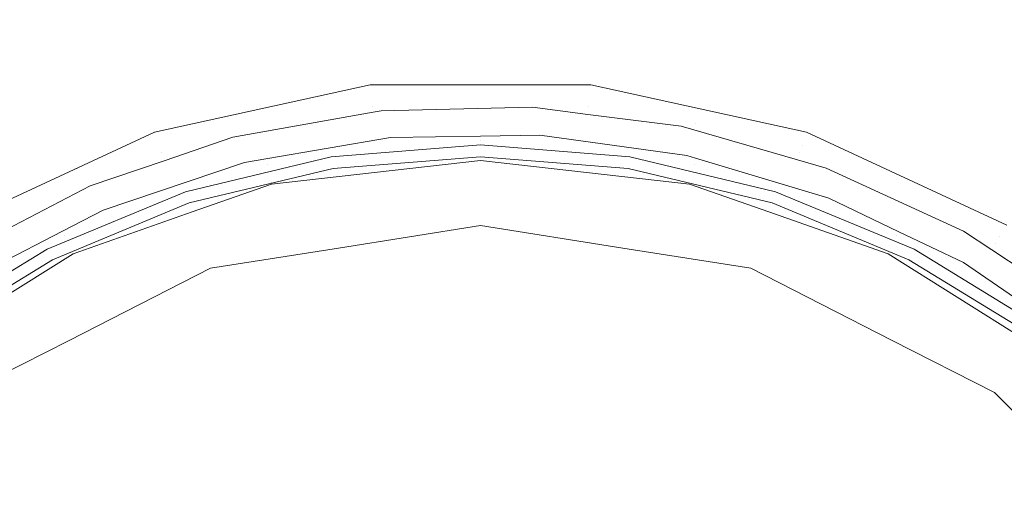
# Model space of a CAD drawing. Header units: millimetres. Extents: x -608 to 205, y -413 to 558.
# Tile 22 of 37: x -417 to -381, y 410 to 428. Entities that reach past the tile are written whole.
import ezdxf

# ---------------------------------------------------------------- set-up
doc = ezdxf.new("R2010")
doc.units = ezdxf.units.MM
doc.header["$LTSCALE"] = 25.4
doc.layers.add('None', color=7, linetype='Continuous', lineweight=5)

# ---------------------------------------------------------------- blocks, each defined once
blk = doc.blocks.new('Group-2-1')
at = {"layer": 'None', "color": 7, "linetype": 'Continuous', "lineweight": 5}
for points, invisible_edges in [([(-437.631, 558.025, 150), (-399.803, 553.763, 150), (-363.871, 541.19, 150), (-437.631, 388.025, 150)], 12), ([(-363.871, 541.19, 156), (-399.803, 553.763, 156), (-437.631, 558.025, 156), (-437.631, 388.025, 156)], 12), ([(-363.871, 541.19, 150), (-331.638, 520.937, 150), (-304.72, 494.018, 150), (-437.631, 388.025, 150)], 12), ([(-304.72, 494.018, 156), (-331.638, 520.937, 156), (-363.871, 541.19, 156), (-437.631, 388.025, 156)], 12), ([(-304.72, 494.018, 150), (-284.467, 461.785, 150), (-271.894, 425.854, 150), (-437.631, 388.025, 150)], 12), ([(-437.631, 388.025, 156), (-271.894, 425.854, 156), (-284.467, 461.785, 156), (-304.72, 494.018, 156)], 9), ([(-271.894, 425.854, 150), (-267.631, 388.025, 150), (-271.894, 350.197, 150), (-437.631, 388.025, 150)], 12), ([(-271.894, 350.197, 156), (-267.631, 388.025, 156), (-271.894, 425.854, 156), (-437.631, 388.025, 156)], 12)]:
    blk.add_3dface(points, dxfattribs=dict(at, invisible_edges=invisible_edges))
blk = doc.blocks.new('Group-8-1')
at = {"layer": 'None', "color": 7, "linetype": 'Continuous', "lineweight": 5}
for points, invisible_edges in [([(-412.135, 423.503, 294.168), (-404.228, 425.243, 294.168), (-404.23, 425.256, 293.953), (-411.745, 423.602, 293.953)], 11), ([(-412.105, 423.416, 294.449), (-404.219, 425.152, 294.449), (-404.228, 425.243, 294.168), (-412.135, 423.503, 294.168)], 15), ([(-412.051, 423.254, 294.69), (-404.2, 424.983, 294.69), (-404.219, 425.152, 294.449), (-412.105, 423.416, 294.449)], 15), ([(-411.745, 423.602, 293.953), (-404.23, 425.256, 293.953), (-405.66, 422.617, 242.496)], 10), ([(-400.181, 423.049, 242.496), (-405.66, 422.617, 242.496), (-404.23, 425.256, 293.953)], 10), ([(-404.23, 425.256, 293.953), (-400.181, 425.256, 293.953), (-400.181, 423.049, 242.496)], 10), ([(-400.181, 425.256, 293.953), (-404.23, 425.256, 293.953), (-404.228, 425.243, 294.168), (-396.133, 425.243, 294.168)], 14), ([(-404.219, 425.152, 294.449), (-396.143, 425.152, 294.449), (-396.133, 425.243, 294.168), (-404.228, 425.243, 294.168)], 15), ([(-404.2, 424.983, 294.69), (-396.161, 424.983, 294.69), (-396.143, 425.152, 294.449), (-404.219, 425.152, 294.449)], 15), ([(-400.181, 423.049, 242.496), (-400.181, 425.256, 293.953), (-396.132, 425.256, 293.953)], 9), ([(-396.132, 425.256, 293.953), (-394.702, 422.617, 242.496), (-400.181, 423.049, 242.496)], 9), ([(-396.133, 425.243, 294.168), (-396.132, 425.256, 293.953), (-400.181, 425.256, 293.953)], 9), ([(-396.161, 424.983, 294.69), (-388.311, 423.254, 294.69), (-388.256, 423.416, 294.449), (-396.143, 425.152, 294.449)], 15), ([(-396.143, 425.152, 294.449), (-388.256, 423.416, 294.449), (-388.227, 423.503, 294.168), (-396.133, 425.243, 294.168)], 15), ([(-388.617, 423.602, 293.953), (-396.132, 425.256, 293.953), (-396.133, 425.243, 294.168), (-388.227, 423.503, 294.168)], 14), ([(-394.702, 422.617, 242.496), (-396.132, 425.256, 293.953), (-388.617, 423.602, 293.953)], 9), ([(-411.976, 423.033, 294.872), (-404.175, 424.751, 294.872), (-404.2, 424.983, 294.69), (-412.051, 423.254, 294.69)], 15), ([(-411.888, 422.772, 294.977), (-404.145, 424.476, 294.977), (-404.175, 424.751, 294.872), (-411.976, 423.033, 294.872)], 15), ([(-404.175, 424.751, 294.872), (-396.187, 424.751, 294.872), (-396.161, 424.983, 294.69), (-404.2, 424.983, 294.69)], 15), ([(-404.145, 424.476, 294.977), (-396.217, 424.476, 294.977), (-396.187, 424.751, 294.872), (-404.175, 424.751, 294.872)], 15), ([(-396.187, 424.751, 294.872), (-396.217, 424.476, 294.977), (-392.299, 423.834, 294.977)], 11), ([(-396.187, 424.751, 294.872), (-388.385, 423.033, 294.872), (-388.311, 423.254, 294.69), (-396.161, 424.983, 294.69)], 15), ([(-388.385, 423.033, 294.872), (-396.187, 424.751, 294.872), (-392.299, 423.834, 294.977)], 11), ([(-404.145, 424.476, 294.977), (-411.888, 422.772, 294.977), (-409.264, 423.333, 295)], 11), ([(-409.264, 423.333, 295), (-404.119, 424.246, 295), (-404.145, 424.476, 294.977)], 10), ([(-404.145, 424.476, 294.977), (-403.832, 424.297, 295), (-398.28, 424.429, 295)], 9), ([(-398.28, 424.429, 295), (-396.217, 424.476, 294.977), (-404.145, 424.476, 294.977)], 11), ([(-404.145, 424.476, 294.977), (-404.119, 424.246, 295), (-403.832, 424.297, 295)], 9), ([(-398.28, 424.429, 295), (-403.832, 424.297, 295), (-403.481, 423.326, 295), (-400.179, 423.377, 295)], 10), ([(-400.179, 423.377, 295), (-398.01, 423.411, 295), (-398.28, 424.429, 295)], 10), ([(-398.28, 424.429, 295), (-396.252, 424.17, 295), (-396.217, 424.476, 294.977)], 10), ([(-396.252, 424.17, 295), (-398.28, 424.429, 295), (-398.01, 423.411, 295)], 10), ([(-396.217, 424.476, 294.977), (-396.252, 424.17, 295), (-392.818, 423.733, 295)], 9), ([(-392.818, 423.733, 295), (-392.299, 423.834, 294.977), (-396.217, 424.476, 294.977)], 11), ([(-408.061, 422.541, 295), (-403.481, 423.326, 295), (-404.119, 424.246, 295), (-409.264, 423.333, 295)], 10), ([(-403.481, 423.326, 295), (-403.832, 424.297, 295), (-404.119, 424.246, 295)], 9), ([(-398.01, 423.411, 295), (-392.611, 422.665, 295), (-392.818, 423.733, 295), (-396.252, 424.17, 295)], 10), ([(-392.299, 423.834, 294.977), (-392.818, 423.733, 295), (-388.56, 422.506, 295)], 9), ([(-392.818, 423.733, 295), (-392.611, 422.665, 295), (-392.297, 422.57, 295)], 9), ([(-392.297, 422.57, 295), (-387.407, 421.095, 295), (-388.56, 422.506, 295), (-392.818, 423.733, 295)], 10), ([(-388.56, 422.506, 295), (-388.473, 422.772, 294.977), (-392.299, 423.834, 294.977)], 11), ([(-392.299, 423.834, 294.977), (-388.473, 422.772, 294.977), (-388.385, 423.033, 294.872)], 11), ([(-416.081, 419.231, 242.496), (-419.489, 420.115, 293.953), (-412.139, 423.515, 293.953)], 9), ([(-419.489, 420.115, 293.953), (-419.482, 420.104, 294.168), (-412.135, 423.503, 294.168), (-412.139, 423.515, 293.953)], 7), ([(-419.434, 420.025, 294.449), (-412.105, 423.416, 294.449), (-412.135, 423.503, 294.168), (-419.482, 420.104, 294.168)], 15), ([(-419.347, 419.879, 294.69), (-412.051, 423.254, 294.69), (-412.105, 423.416, 294.449), (-419.434, 420.025, 294.449)], 15), ([(-412.139, 423.515, 293.953), (-411.004, 421.334, 242.496), (-416.081, 419.231, 242.496)], 9), ([(-414.02, 420.663, 295), (-408.836, 422.409, 295), (-409.264, 423.333, 295), (-411.787, 422.472, 295)], 10), ([(-412.139, 423.515, 293.953), (-411.745, 423.602, 293.953), (-411.004, 421.334, 242.496)], 10), ([(-411.745, 423.602, 293.953), (-412.139, 423.515, 293.953), (-412.135, 423.503, 294.168)], 10), ([(-411.888, 422.772, 294.977), (-411.787, 422.472, 295), (-409.264, 423.333, 295)], 9), ([(-405.66, 422.617, 242.496), (-411.004, 421.334, 242.496), (-411.745, 423.602, 293.953)], 10), ([(-409.264, 423.333, 295), (-408.836, 422.409, 295), (-408.061, 422.541, 295)], 9), ([(-403.481, 423.326, 295), (-408.061, 422.541, 295), (-408.012, 422.337, 294.967)], 10), ([(-408.012, 422.337, 294.967), (-400.181, 423.22, 294.967), (-403.481, 423.326, 295)], 11), ([(-400.181, 423.22, 294.967), (-400.179, 423.377, 295), (-403.481, 423.326, 295)], 9), ([(-398.01, 423.411, 295), (-400.181, 423.22, 294.967), (-392.349, 422.337, 294.967)], 11), ([(-398.01, 423.411, 295), (-400.179, 423.377, 295), (-400.181, 423.22, 294.967)], 10), ([(-392.349, 422.337, 294.967), (-392.611, 422.665, 295), (-398.01, 423.411, 295)], 9), ([(-388.617, 423.602, 293.953), (-389.358, 421.334, 242.496), (-394.702, 422.617, 242.496)], 9), ([(-389.358, 421.334, 242.496), (-388.617, 423.602, 293.953), (-388.223, 423.515, 293.953)], 9), ([(-384.281, 419.231, 242.496), (-389.358, 421.334, 242.496), (-388.223, 423.515, 293.953)], 10), ([(-388.227, 423.503, 294.168), (-388.223, 423.515, 293.953), (-388.617, 423.602, 293.953)], 9), ([(-388.311, 423.254, 294.69), (-381.015, 419.879, 294.69), (-380.927, 420.025, 294.449), (-388.256, 423.416, 294.449)], 15), ([(-388.256, 423.416, 294.449), (-380.927, 420.025, 294.449), (-380.88, 420.104, 294.168), (-388.227, 423.503, 294.168)], 15), ([(-388.223, 423.515, 293.953), (-388.227, 423.503, 294.168), (-380.88, 420.104, 294.168), (-380.873, 420.115, 293.953)], 7), ([(-388.223, 423.515, 293.953), (-380.873, 420.115, 293.953), (-384.281, 419.231, 242.496)], 10), ([(-419.226, 419.679, 294.872), (-411.976, 423.033, 294.872), (-412.051, 423.254, 294.69), (-419.347, 419.879, 294.69)], 15), ([(-419.084, 419.443, 294.977), (-411.888, 422.772, 294.977), (-411.976, 423.033, 294.872), (-419.226, 419.679, 294.872)], 15), ([(-407.945, 422.041, 294.829), (-400.181, 422.916, 294.829), (-400.181, 423.22, 294.967), (-408.012, 422.337, 294.967)], 15), ([(-407.891, 421.806, 294.598), (-400.181, 422.675, 294.598), (-400.181, 422.916, 294.829), (-407.945, 422.041, 294.829)], 15), ([(-400.181, 423.049, 242.496), (-400.181, 422.988, 242.196), (-405.65, 422.557, 242.196), (-405.66, 422.617, 242.496)], 7), ([(-400.181, 422.988, 242.196), (-400.181, 422.839, 241.929), (-405.627, 422.41, 241.929), (-405.65, 422.557, 242.196)], 15), ([(-400.181, 422.916, 294.829), (-392.417, 422.041, 294.829), (-392.349, 422.337, 294.967), (-400.181, 423.22, 294.967)], 15), ([(-394.702, 422.617, 242.496), (-394.711, 422.557, 242.196), (-400.181, 422.988, 242.196), (-400.181, 423.049, 242.496)], 7), ([(-394.711, 422.557, 242.196), (-394.735, 422.41, 241.929), (-400.181, 422.839, 241.929), (-400.181, 422.988, 242.196)], 15), ([(-400.181, 422.675, 294.598), (-392.471, 421.806, 294.598), (-392.417, 422.041, 294.829), (-400.181, 422.916, 294.829)], 15), ([(-388.473, 422.772, 294.977), (-381.278, 419.443, 294.977), (-381.135, 419.679, 294.872), (-388.385, 423.033, 294.872)], 15), ([(-388.385, 423.033, 294.872), (-381.135, 419.679, 294.872), (-381.015, 419.879, 294.69), (-388.311, 423.254, 294.69)], 15), ([(-414.498, 421.547, 295), (-411.888, 422.772, 294.977), (-419.084, 419.443, 294.977)], 11), ([(-414.498, 421.547, 295), (-411.787, 422.472, 295), (-411.888, 422.772, 294.977)], 10), ([(-405.66, 422.617, 242.496), (-405.65, 422.557, 242.196), (-410.985, 421.276, 242.196), (-411.004, 421.334, 242.496)], 7), ([(-405.65, 422.557, 242.196), (-405.627, 422.41, 241.929), (-410.939, 421.135, 241.929), (-410.985, 421.276, 242.196)], 15), ([(-407.857, 421.657, 294.301), (-400.181, 422.522, 294.301), (-400.181, 422.675, 294.598), (-407.891, 421.806, 294.598)], 15), ([(-400.181, 422.839, 241.929), (-400.181, 422.616, 241.719), (-405.592, 422.19, 241.719), (-405.627, 422.41, 241.929)], 13), ([(-405.592, 422.19, 241.719), (-400.181, 422.616, 241.719), (-400.181, 407.431, 231.279), (-403.217, 407.192, 231.279)], 10), ([(-394.735, 422.41, 241.929), (-394.77, 422.19, 241.719), (-400.181, 422.616, 241.719), (-400.181, 422.839, 241.929)], 13), ([(-400.181, 422.522, 294.301), (-392.504, 421.657, 294.301), (-392.471, 421.806, 294.598), (-400.181, 422.675, 294.598)], 15), ([(-397.145, 407.192, 231.279), (-400.181, 407.431, 231.279), (-400.181, 422.616, 241.719), (-394.77, 422.19, 241.719)], 10), ([(-389.377, 421.276, 242.196), (-389.423, 421.135, 241.929), (-394.735, 422.41, 241.929), (-394.711, 422.557, 242.196)], 15), ([(-389.358, 421.334, 242.496), (-389.377, 421.276, 242.196), (-394.711, 422.557, 242.196), (-394.702, 422.617, 242.496)], 7), ([(-392.349, 422.337, 294.967), (-392.297, 422.57, 295), (-392.611, 422.665, 295)], 9), ([(-387.407, 421.095, 295), (-392.297, 422.57, 295), (-392.349, 422.337, 294.967)], 10), ([(-388.473, 422.772, 294.977), (-388.56, 422.506, 295), (-387.501, 422.201, 295)], 9), ([(-388.473, 422.772, 294.977), (-387.501, 422.201, 295), (-382.465, 419.888, 295)], 9), ([(-382.465, 419.888, 295), (-381.278, 419.443, 294.977), (-388.473, 422.772, 294.977)], 11), ([(-414.02, 420.663, 295), (-415.451, 419.734, 294.967), (-408.012, 422.337, 294.967)], 11), ([(-415.319, 419.461, 294.829), (-407.945, 422.041, 294.829), (-408.012, 422.337, 294.967), (-415.451, 419.734, 294.967)], 15), ([(-411.787, 422.472, 295), (-414.498, 421.547, 295), (-414.02, 420.663, 295)], 10), ([(-408.012, 422.337, 294.967), (-408.836, 422.409, 295), (-414.02, 420.663, 295)], 9), ([(-405.627, 422.41, 241.929), (-405.592, 422.19, 241.719), (-410.87, 420.923, 241.719), (-410.939, 421.135, 241.929)], 13), ([(-403.217, 407.192, 231.279), (-406.178, 406.481, 231.279), (-410.87, 420.923, 241.719), (-405.592, 422.19, 241.719)], 10), ([(-408.012, 422.337, 294.967), (-408.061, 422.541, 295), (-408.836, 422.409, 295)], 9), ([(-400.181, 422.477, 294.047), (-400.181, 422.522, 294.301), (-407.857, 421.657, 294.301), (-407.847, 421.613, 294.047)], 7), ([(-400.181, 422.477, 294.047), (-407.847, 421.613, 294.047), (-405.398, 419.272, 243.629)], 10), ([(-405.398, 419.272, 243.629), (-400.181, 420.099, 243.629), (-400.181, 422.477, 294.047)], 10), ([(-392.515, 421.613, 294.047), (-392.504, 421.657, 294.301), (-400.181, 422.522, 294.301), (-400.181, 422.477, 294.047)], 7), ([(-400.181, 422.477, 294.047), (-400.181, 420.099, 243.629), (-394.963, 419.272, 243.629)], 9), ([(-394.963, 419.272, 243.629), (-392.515, 421.613, 294.047), (-400.181, 422.477, 294.047)], 9), ([(-394.77, 422.19, 241.719), (-389.492, 420.923, 241.719), (-394.184, 406.481, 231.279), (-397.145, 407.192, 231.279)], 10), ([(-389.423, 421.135, 241.929), (-389.492, 420.923, 241.719), (-394.77, 422.19, 241.719), (-394.735, 422.41, 241.929)], 13), ([(-392.417, 422.041, 294.829), (-385.042, 419.461, 294.829), (-384.91, 419.734, 294.967), (-392.349, 422.337, 294.967)], 15), ([(-392.349, 422.337, 294.967), (-384.91, 419.734, 294.967), (-387.407, 421.095, 295)], 11), ([(-387.407, 421.095, 295), (-387.501, 422.201, 295), (-388.56, 422.506, 295)], 9), ([(-382.465, 419.888, 295), (-387.501, 422.201, 295), (-387.407, 421.095, 295), (-384.844, 419.872, 295)], 10), ([(-415.215, 419.243, 294.598), (-407.891, 421.806, 294.598), (-407.945, 422.041, 294.829), (-415.319, 419.461, 294.829)], 15), ([(-392.471, 421.806, 294.598), (-385.147, 419.243, 294.598), (-385.042, 419.461, 294.829), (-392.417, 422.041, 294.829)], 15), ([(-419.084, 419.443, 294.977), (-418.96, 419.233, 295), (-414.498, 421.547, 295)], 9), ([(-414.498, 421.547, 295), (-418.96, 419.233, 295), (-418.856, 418.165, 295), (-415.522, 419.887, 295)], 10), ([(-415.522, 419.887, 295), (-414.02, 420.663, 295), (-414.498, 421.547, 295)], 10), ([(-415.149, 419.106, 294.301), (-407.857, 421.657, 294.301), (-407.891, 421.806, 294.598), (-415.215, 419.243, 294.598)], 15), ([(-407.857, 421.657, 294.301), (-415.149, 419.106, 294.301), (-415.129, 419.065, 294.047), (-410.758, 420.594, 294.047)], 11), ([(-410.758, 420.594, 294.047), (-407.847, 421.613, 294.047), (-407.857, 421.657, 294.301)], 10), ([(-407.847, 421.613, 294.047), (-410.758, 420.594, 294.047), (-410.092, 418.529, 243.629)], 10), ([(-410.092, 418.529, 243.629), (-405.398, 419.272, 243.629), (-407.847, 421.613, 294.047)], 10), ([(-392.515, 421.613, 294.047), (-394.963, 419.272, 243.629), (-390.27, 418.529, 243.629)], 9), ([(-392.504, 421.657, 294.301), (-392.515, 421.613, 294.047), (-389.603, 420.594, 294.047)], 9), ([(-390.27, 418.529, 243.629), (-389.603, 420.594, 294.047), (-392.515, 421.613, 294.047)], 9), ([(-392.504, 421.657, 294.301), (-385.213, 419.106, 294.301), (-385.147, 419.243, 294.598), (-392.471, 421.806, 294.598)], 15), ([(-389.603, 420.594, 294.047), (-385.233, 419.065, 294.047), (-385.213, 419.106, 294.301), (-392.504, 421.657, 294.301)], 14), ([(-411.004, 421.334, 242.496), (-410.985, 421.276, 242.196), (-416.053, 419.177, 242.196), (-416.081, 419.231, 242.496)], 7), ([(-410.985, 421.276, 242.196), (-410.939, 421.135, 241.929), (-415.986, 419.044, 241.929), (-416.053, 419.177, 242.196)], 15), ([(-410.939, 421.135, 241.929), (-410.87, 420.923, 241.719), (-415.885, 418.846, 241.719), (-415.986, 419.044, 241.929)], 13), ([(-384.376, 419.044, 241.929), (-384.477, 418.846, 241.719), (-389.492, 420.923, 241.719), (-389.423, 421.135, 241.929)], 13), ([(-384.308, 419.177, 242.196), (-384.376, 419.044, 241.929), (-389.423, 421.135, 241.929), (-389.377, 421.276, 242.196)], 15), ([(-384.281, 419.231, 242.496), (-384.308, 419.177, 242.196), (-389.377, 421.276, 242.196), (-389.358, 421.334, 242.496)], 7), ([(-415.885, 418.846, 241.719), (-410.87, 420.923, 241.719), (-406.178, 406.481, 231.279), (-408.991, 405.316, 231.279)], 10), ([(-391.371, 405.316, 231.279), (-394.184, 406.481, 231.279), (-389.492, 420.923, 241.719), (-384.477, 418.846, 241.719)], 10), ([(-384.91, 419.734, 294.967), (-384.844, 419.872, 295), (-387.407, 421.095, 295)], 9), ([(-414.02, 420.663, 295), (-415.522, 419.887, 295), (-415.451, 419.734, 294.967)], 10), ([(-410.092, 418.529, 243.629), (-410.758, 420.594, 294.047), (-415.129, 419.065, 294.047)], 9), ([(-385.233, 419.065, 294.047), (-389.603, 420.594, 294.047), (-390.27, 418.529, 243.629)], 10), ([(-419.489, 420.115, 293.953), (-416.081, 419.231, 242.496), (-420.767, 416.36, 242.496)], 9), ([(-400.181, 405.731, 233.751), (-400.181, 420.099, 243.629), (-405.398, 419.272, 243.629)], 9), ([(-394.963, 419.272, 243.629), (-400.181, 420.099, 243.629), (-400.181, 405.731, 233.751)], 10), ([(-379.595, 416.36, 242.496), (-384.281, 419.231, 242.496), (-380.873, 420.115, 293.953)], 10), ([(-381.015, 419.879, 294.69), (-374.615, 415.014, 294.69), (-374.498, 415.138, 294.449), (-380.927, 420.025, 294.449)], 15), ([(-422.124, 415.541, 294.967), (-415.451, 419.734, 294.967), (-418.856, 418.165, 295)], 11), ([(-421.935, 415.304, 294.829), (-415.319, 419.461, 294.829), (-415.451, 419.734, 294.967), (-422.124, 415.541, 294.967)], 15), ([(-415.451, 419.734, 294.967), (-415.522, 419.887, 295), (-418.856, 418.165, 295)], 9), ([(-385.042, 419.461, 294.829), (-378.427, 415.304, 294.829), (-378.237, 415.541, 294.967), (-384.91, 419.734, 294.967)], 15), ([(-382.466, 418.738, 295), (-384.844, 419.872, 295), (-384.91, 419.734, 294.967)], 10), ([(-382.466, 418.738, 295), (-384.91, 419.734, 294.967), (-378.237, 415.541, 294.967)], 11), ([(-384.844, 419.872, 295), (-382.466, 418.738, 295), (-382.465, 419.888, 295)], 10), ([(-381.425, 419.202, 295), (-382.465, 419.888, 295), (-382.466, 418.738, 295)], 10), ([(-382.465, 419.888, 295), (-381.425, 419.202, 295), (-381.278, 419.443, 294.977)], 10), ([(-381.135, 419.679, 294.872), (-381.278, 419.443, 294.977), (-377.992, 417.215, 294.977)], 11), ([(-381.135, 419.679, 294.872), (-374.776, 414.845, 294.872), (-374.615, 415.014, 294.69), (-381.015, 419.879, 294.69)], 15), ([(-377.992, 417.215, 294.977), (-374.776, 414.845, 294.872), (-381.135, 419.679, 294.872)], 11), ([(-421.784, 415.115, 294.598), (-415.215, 419.243, 294.598), (-415.319, 419.461, 294.829), (-421.935, 415.304, 294.829)], 15), ([(-385.147, 419.243, 294.598), (-378.577, 415.115, 294.598), (-378.427, 415.304, 294.829), (-385.042, 419.461, 294.829)], 15), ([(-377.992, 417.215, 294.977), (-381.278, 419.443, 294.977), (-381.425, 419.202, 295)], 11), ([(-421.689, 414.996, 294.301), (-415.149, 419.106, 294.301), (-415.215, 419.243, 294.598), (-421.784, 415.115, 294.598)], 15), ([(-420.357, 415.78, 294.047), (-415.129, 419.065, 294.047), (-415.149, 419.106, 294.301), (-421.689, 414.996, 294.301)], 14), ([(-416.081, 419.231, 242.496), (-416.053, 419.177, 242.196), (-420.731, 416.31, 242.196), (-420.767, 416.36, 242.496)], 7), ([(-416.053, 419.177, 242.196), (-415.986, 419.044, 241.929), (-420.644, 416.19, 241.929), (-420.731, 416.31, 242.196)], 15), ([(-415.986, 419.044, 241.929), (-415.885, 418.846, 241.719), (-420.513, 416.01, 241.719), (-420.644, 416.19, 241.929)], 13), ([(-415.271, 415.89, 243.629), (-415.129, 419.065, 294.047), (-420.357, 415.78, 294.047)], 9), ([(-415.129, 419.065, 294.047), (-415.271, 415.89, 243.629), (-410.092, 418.529, 243.629)], 9), ([(-403.095, 405.49, 233.751), (-405.398, 419.272, 243.629), (-410.092, 418.529, 243.629)], 9), ([(-405.398, 419.272, 243.629), (-403.095, 405.49, 233.751), (-400.181, 405.731, 233.751)], 9), ([(-400.181, 405.731, 233.751), (-397.266, 405.49, 233.751), (-394.963, 419.272, 243.629)], 10), ([(-390.27, 418.529, 243.629), (-394.963, 419.272, 243.629), (-397.266, 405.49, 233.751)], 10), ([(-390.27, 418.529, 243.629), (-385.09, 415.89, 243.629), (-385.233, 419.065, 294.047)], 10), ([(-378.672, 414.996, 294.301), (-385.213, 419.106, 294.301), (-385.233, 419.065, 294.047), (-380.004, 415.78, 294.047)], 11), ([(-380.004, 415.78, 294.047), (-385.233, 419.065, 294.047), (-385.09, 415.89, 243.629)], 10), ([(-385.213, 419.106, 294.301), (-378.672, 414.996, 294.301), (-378.577, 415.115, 294.598), (-385.147, 419.243, 294.598)], 15), ([(-379.718, 416.19, 241.929), (-379.849, 416.01, 241.719), (-384.477, 418.846, 241.719), (-384.376, 419.044, 241.929)], 13), ([(-379.63, 416.31, 242.196), (-379.718, 416.19, 241.929), (-384.376, 419.044, 241.929), (-384.308, 419.177, 242.196)], 15), ([(-379.595, 416.36, 242.496), (-379.63, 416.31, 242.196), (-384.308, 419.177, 242.196), (-384.281, 419.231, 242.496)], 7), ([(-382.466, 418.738, 295), (-377.98, 415.669, 295), (-377.864, 416.853, 295), (-381.425, 419.202, 295)], 10), ([(-381.425, 419.202, 295), (-377.864, 416.853, 295), (-377.992, 417.215, 294.977)], 10), ([(-408.991, 405.316, 231.279), (-411.587, 403.725, 231.279), (-420.513, 416.01, 241.719), (-415.885, 418.846, 241.719)], 10), ([(-384.477, 418.846, 241.719), (-379.849, 416.01, 241.719), (-388.774, 403.725, 231.279), (-391.371, 405.316, 231.279)], 10), ([(-378.237, 415.541, 294.967), (-377.98, 415.669, 295), (-382.466, 418.738, 295)], 9), ([(-405.93, 404.772, 233.751), (-410.092, 418.529, 243.629), (-415.271, 415.89, 243.629)], 9), ([(-410.092, 418.529, 243.629), (-405.93, 404.772, 233.751), (-403.095, 405.49, 233.751)], 9), ([(-397.266, 405.49, 233.751), (-394.432, 404.772, 233.751), (-390.27, 418.529, 243.629)], 10), ([(-385.09, 415.89, 243.629), (-390.27, 418.529, 243.629), (-394.432, 404.772, 233.751)], 10), ([(-424.64, 412.485, 241.719), (-420.513, 416.01, 241.719), (-411.587, 403.725, 231.279), (-413.903, 401.747, 231.279)], 10), ([(-420.357, 415.78, 294.047), (-419.033, 413.973, 243.629), (-415.271, 415.89, 243.629)], 9), ([(-408.608, 403.597, 233.751), (-415.271, 415.89, 243.629), (-419.033, 413.973, 243.629)], 9), ([(-415.271, 415.89, 243.629), (-408.608, 403.597, 233.751), (-405.93, 404.772, 233.751)], 9), ([(-394.432, 404.772, 233.751), (-391.754, 403.597, 233.751), (-385.09, 415.89, 243.629)], 10), ([(-381.328, 413.973, 243.629), (-385.09, 415.89, 243.629), (-391.754, 403.597, 233.751)], 10), ([(-386.459, 401.747, 231.279), (-388.774, 403.725, 231.279), (-379.849, 416.01, 241.719), (-375.721, 412.485, 241.719)], 10), ([(-385.09, 415.89, 243.629), (-381.328, 413.973, 243.629), (-380.004, 415.78, 294.047)], 10), ([(-378.7, 414.961, 294.047), (-380.004, 415.78, 294.047), (-381.328, 413.973, 243.629)], 10), ([(-381.328, 413.973, 243.629), (-376.843, 409.488, 243.629), (-373.245, 409.505, 294.047), (-378.7, 414.961, 294.047)], 10), ([(-411.056, 401.998, 233.751), (-419.033, 413.973, 243.629), (-423.518, 409.488, 243.629)], 9), ([(-419.033, 413.973, 243.629), (-411.056, 401.998, 233.751), (-408.608, 403.597, 233.751)], 9), ([(-391.754, 403.597, 233.751), (-389.305, 401.998, 233.751), (-381.328, 413.973, 243.629)], 10), ([(-376.843, 409.488, 243.629), (-381.328, 413.973, 243.629), (-389.305, 401.998, 233.751)], 10), ([(-413.903, 401.747, 231.279), (-415.88, 399.432, 231.279), (-428.166, 408.357, 241.719), (-424.64, 412.485, 241.719)], 10), ([(-375.721, 412.485, 241.719), (-372.196, 408.357, 241.719), (-384.481, 399.432, 231.279), (-386.459, 401.747, 231.279)], 10)]:
    blk.add_3dface(points, dxfattribs=dict(at, invisible_edges=invisible_edges))

msp = doc.modelspace()

# ---------------------------------------------------------------- block references
at = {"layer": 'None', "color": 7}
for name in ['Group-2-1', 'Group-8-1']:
    msp.add_blockref(name, (0, 0), dxfattribs=at)

doc.saveas('drawing.dxf')
